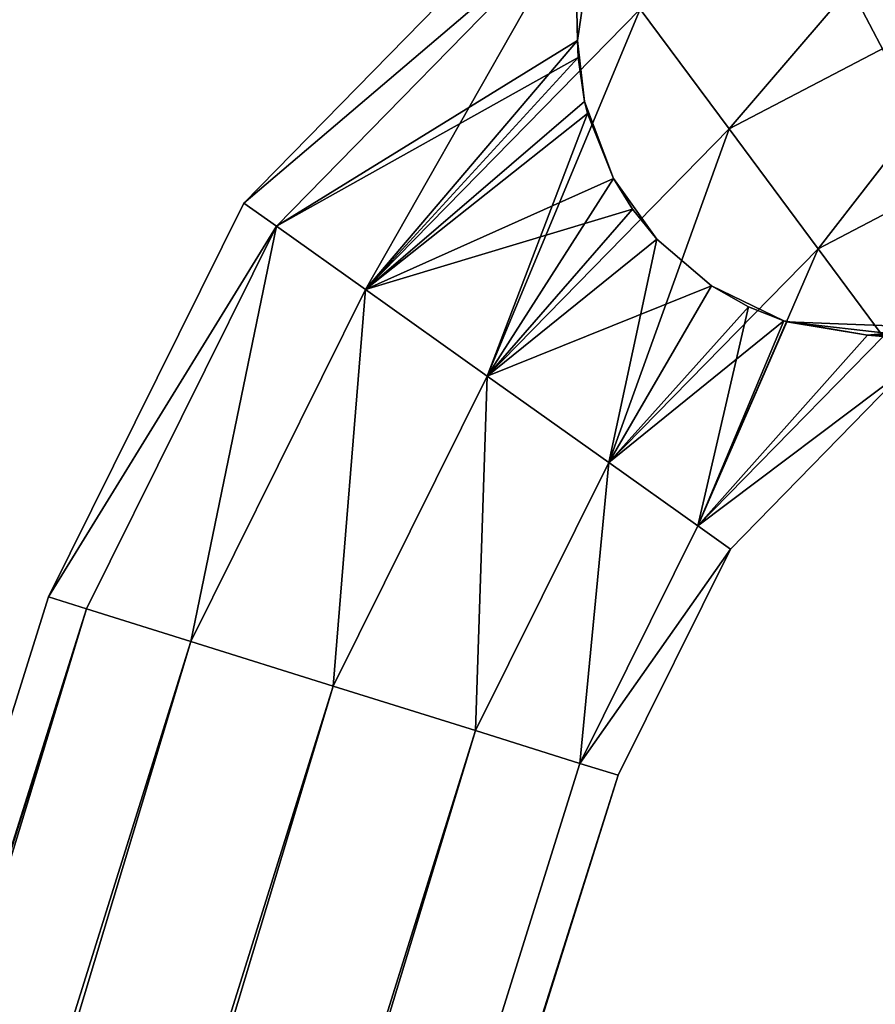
# Model space of a CAD drawing. Header units: millimetres. Extents: x -336 to 335, y 1 to 253.
# Tile 29 of 155: x -264 to -256, y 205 to 214. Entities that reach past the tile are written whole.
import ezdxf

# ---------------------------------------------------------------- set-up
doc = ezdxf.new("R2010")
doc.units = ezdxf.units.MM
doc.header["$LTSCALE"] = 25.4
doc.layers.get('0').update_dxf_attribs({"true_color": 0xff5454})

# ---------------------------------------------------------------- blocks, each defined once
blk = doc.blocks.new('COBA-ANTIQUE-III-9043.STL')
at = {"color": 39, "true_color": 0x42361f}
mesh = blk.add_polyface(dxfattribs=at)
corners = [(-276.0531, 252.3141, 161.661), (-145.0132, 1.6579, 161.661), (-335.8612, 61.466, 161.661), (-85.205, 192.506, 161.661)]
mesh.append_faces([[corners[k] for k in face] for face in [(0, 1, 2), (1, 0, 3)]], dxfattribs={"vtx0": -1, "color": 39})
mesh = blk.add_polyface(dxfattribs=at)
corners = [(-145.0132, 1.6579, 167.061), (-276.0531, 252.3141, 167.061), (-335.8612, 61.466, 167.061), (-85.205, 192.506, 167.061)]
mesh.append_faces([[corners[k] for k in face] for face in [(0, 1, 2), (1, 0, 3)]], dxfattribs={"vtx0": -1, "color": 39})
at = {"color": 29, "true_color": 0x40301e}
mesh = blk.add_polyface(dxfattribs=at)
corners = [(-276.0531, 252.3141, 167.061), (-85.205, 192.506, 161.661), (-276.0531, 252.3141, 161.661), (-85.205, 192.506, 167.061)]
mesh.append_faces([[corners[k] for k in face] for face in [(0, 1, 2), (1, 0, 3)]], dxfattribs={"vtx0": -1, "color": 29})
at = {"color": 250, "true_color": 0x262626}
mesh = blk.add_polyface(dxfattribs=at)
corners = [(-257.4453, 213.3442, 154.361), (-255.1033, 216.0732, 153.9993), (-258.2502, 214.428, 153.9993), (-254.6727, 214.7937, 154.361)]
mesh.append_faces([[corners[k] for k in face] for face in [(0, 1, 2), (1, 0, 3)]], dxfattribs={"vtx0": -1, "color": 250})
mesh = blk.add_polyface(dxfattribs=at)
corners = [(-255.1033, 216.0732, 2.3227), (-257.4453, 213.3442, 1.961), (-258.2502, 214.428, 2.3227), (-254.6727, 214.7937, 1.961)]
mesh.append_faces([[corners[k] for k in face] for face in [(0, 1, 2), (1, 0, 3)]], dxfattribs={"vtx0": -1, "color": 250})
mesh = blk.add_polyface(dxfattribs=at)
corners = [(-261.8352, 212.6729, 151.661), (-258.8395, 215.2214, 150.311), (-261.5404, 212.4634, 150.311), (-259.0551, 215.5118, 151.661)]
mesh.append_faces([[corners[k] for k in face] for face in [(0, 1, 2), (1, 0, 3)]], dxfattribs={"vtx0": -1, "color": 250})
mesh = blk.add_polyface(dxfattribs=at)
corners = [(-258.8395, 215.2214, 153.011), (-261.8352, 212.6729, 151.661), (-261.5404, 212.4634, 153.011), (-259.0551, 215.5118, 151.661)]
mesh.append_faces([[corners[k] for k in face] for face in [(0, 1, 2), (1, 0, 3)]], dxfattribs={"vtx0": -1, "color": 250})
mesh = blk.add_polyface(dxfattribs=at)
corners = [(-261.8352, 212.6729, 4.661), (-258.8395, 215.2214, 3.311), (-261.5404, 212.4634, 3.311), (-259.0551, 215.5118, 4.661)]
mesh.append_faces([[corners[k] for k in face] for face in [(0, 1, 2), (1, 0, 3)]], dxfattribs={"vtx0": -1, "color": 250})
mesh = blk.add_polyface(dxfattribs=at)
corners = [(-258.8395, 215.2214, 6.011), (-261.8352, 212.6729, 4.661), (-261.5404, 212.4634, 6.011), (-259.0551, 215.5118, 4.661)]
mesh.append_faces([[corners[k] for k in face] for face in [(0, 1, 2), (1, 0, 3)]], dxfattribs={"vtx0": -1, "color": 250})
mesh = blk.add_polyface(dxfattribs=at)
corners = [(-258.8158, 214.1434, 149.4), (-261.5404, 212.4634, 150.311), (-258.8395, 215.2214, 150.311)]
mesh.append_faces([[corners[k] for k in face] for face in [(0, 1, 2)]], dxfattribs={"color": 250})
mesh = blk.add_polyface(dxfattribs=at)
corners = [(-260.7348, 211.8909, 153.9993), (-258.8395, 215.2214, 153.011), (-261.5404, 212.4634, 153.011), (-258.2502, 214.428, 153.9993)]
mesh.append_faces([[corners[k] for k in face] for face in [(0, 1, 2), (1, 0, 3)]], dxfattribs={"vtx0": -1, "color": 250})
mesh = blk.add_polyface(dxfattribs=at)
corners = [(-258.8395, 215.2214, 3.311), (-260.7348, 211.8909, 2.3227), (-261.5404, 212.4634, 3.311), (-258.2502, 214.428, 2.3227)]
mesh.append_faces([[corners[k] for k in face] for face in [(0, 1, 2), (1, 0, 3)]], dxfattribs={"vtx0": -1, "color": 250})
mesh = blk.add_polyface(dxfattribs=at)
corners = [(-258.8158, 214.1434, 6.9221), (-258.8395, 215.2214, 6.011), (-261.5404, 212.4634, 6.011)]
mesh.append_faces([[corners[k] for k in face] for face in [(0, 1, 2)]], dxfattribs={"color": 250})
mesh = blk.add_polyface(dxfattribs=at)
corners = [(-258.8395, 215.2214, 150.311), (-258.6916, 214.9883, 149.9191), (-258.8158, 214.1434, 149.4)]
mesh.append_faces([[corners[k] for k in face] for face in [(0, 1, 2)]], dxfattribs={"color": 250})
mesh = blk.add_polyface(dxfattribs=at)
corners = [(-258.8395, 215.2214, 6.011), (-258.8158, 214.1434, 6.9221), (-258.6916, 214.9883, 6.4029)]
mesh.append_faces([[corners[k] for k in face] for face in [(0, 1, 2)]], dxfattribs={"color": 250})
mesh = blk.add_polyface(dxfattribs=at)
corners = [(-258.6916, 214.9883, 149.9191), (-258.8158, 214.1434, 6.9221), (-258.8158, 214.1434, 149.4), (-258.6916, 214.9883, 6.4029)]
mesh.append_faces([[corners[k] for k in face] for face in [(0, 1, 2), (1, 0, 3)]], dxfattribs={"vtx0": -1, "color": 250})
mesh = blk.add_polyface(dxfattribs=at)
corners = [(-256.6404, 212.2604, 153.9993), (-254.6727, 214.7937, 154.361), (-257.4453, 213.3442, 154.361), (-254.2421, 213.5143, 153.9993)]
mesh.append_faces([[corners[k] for k in face] for face in [(0, 1, 2), (1, 0, 3)]], dxfattribs={"vtx0": -1, "color": 250})
mesh = blk.add_polyface(dxfattribs=at)
corners = [(-254.6727, 214.7937, 1.961), (-256.6404, 212.2604, 2.3227), (-257.4453, 213.3442, 1.961), (-254.2421, 213.5143, 2.3227)]
mesh.append_faces([[corners[k] for k in face] for face in [(0, 1, 2), (1, 0, 3)]], dxfattribs={"vtx0": -1, "color": 250})
mesh = blk.add_polyface(dxfattribs=at)
corners = [(-259.6344, 211.1089, 154.361), (-258.2502, 214.428, 153.9993), (-260.7348, 211.8909, 153.9993), (-257.4453, 213.3442, 154.361)]
mesh.append_faces([[corners[k] for k in face] for face in [(0, 1, 2), (1, 0, 3)]], dxfattribs={"vtx0": -1, "color": 250})
mesh = blk.add_polyface(dxfattribs=at)
corners = [(-258.2502, 214.428, 2.3227), (-259.6344, 211.1089, 1.961), (-260.7348, 211.8909, 2.3227), (-257.4453, 213.3442, 1.961)]
mesh.append_faces([[corners[k] for k in face] for face in [(0, 1, 2), (1, 0, 3)]], dxfattribs={"vtx0": -1, "color": 250})
mesh = blk.add_polyface(dxfattribs=at)
corners = [(-258.8158, 214.1434, 149.4), (-260.7348, 211.8909, 149.3227), (-261.5404, 212.4634, 150.311)]
mesh.append_faces([[corners[k] for k in face] for face in [(0, 1, 2)]], dxfattribs={"color": 250})
mesh = blk.add_polyface(dxfattribs=at)
corners = [(-258.8095, 213.9895, 6.9972), (-258.8158, 214.1434, 6.9221), (-261.5404, 212.4634, 6.011)]
mesh.append_faces([[corners[k] for k in face] for face in [(0, 1, 2)]], dxfattribs={"color": 250})
mesh = blk.add_polyface(dxfattribs=at)
corners = [(-258.8095, 213.9895, 149.3248), (-260.7348, 211.8909, 149.3227), (-258.8158, 214.1434, 149.4)]
mesh.append_faces([[corners[k] for k in face] for face in [(0, 1, 2)]], dxfattribs={"color": 250})
mesh = blk.add_polyface(dxfattribs=at)
corners = [(-258.8158, 214.1434, 6.9221), (-258.8095, 213.9895, 6.9972), (-258.7517, 213.5922, 149.159)]
mesh.append_faces([[corners[k] for k in face] for face in [(0, 1, 2)]], dxfattribs={"color": 250})
mesh = blk.add_polyface(dxfattribs=at)
corners = [(-258.8158, 214.1434, 6.9221), (-258.8095, 213.9895, 149.3248), (-258.8158, 214.1434, 149.4)]
mesh.append_faces([[corners[k] for k in face] for face in [(0, 1, 2)]], dxfattribs={"color": 250})
mesh = blk.add_polyface(dxfattribs=at)
corners = [(-258.8158, 214.1434, 6.9221), (-258.7517, 213.5922, 149.159), (-258.8095, 213.9895, 149.3248)]
mesh.append_faces([[corners[k] for k in face] for face in [(0, 1, 2)]], dxfattribs={"color": 250})
mesh = blk.add_polyface(dxfattribs=at)
corners = [(-258.8095, 213.9895, 6.9972), (-261.5404, 212.4634, 6.011), (-260.7348, 211.8909, 6.9993)]
mesh.append_faces([[corners[k] for k in face] for face in [(0, 1, 2)]], dxfattribs={"color": 250})
mesh = blk.add_polyface(dxfattribs=at)
corners = [(-258.7517, 213.5922, 149.159), (-260.7348, 211.8909, 149.3227), (-258.8095, 213.9895, 149.3248)]
mesh.append_faces([[corners[k] for k in face] for face in [(0, 1, 2)]], dxfattribs={"color": 250})
mesh = blk.add_polyface(dxfattribs=at)
corners = [(-258.7517, 213.5922, 7.163), (-258.8095, 213.9895, 6.9972), (-260.7348, 211.8909, 6.9993)]
mesh.append_faces([[corners[k] for k in face] for face in [(0, 1, 2)]], dxfattribs={"color": 250})
mesh = blk.add_polyface(dxfattribs=at)
corners = [(-258.8095, 213.9895, 6.9972), (-258.7517, 213.5922, 7.163), (-258.7517, 213.5922, 149.159)]
mesh.append_faces([[corners[k] for k in face] for face in [(0, 1, 2)]], dxfattribs={"color": 250})
mesh = blk.add_polyface(dxfattribs=at)
corners = [(-258.7252, 213.4836, 149.1211), (-260.7348, 211.8909, 149.3227), (-258.7517, 213.5922, 149.159)]
mesh.append_faces([[corners[k] for k in face] for face in [(0, 1, 2)]], dxfattribs={"color": 250})
mesh = blk.add_polyface(dxfattribs=at)
corners = [(-258.7252, 213.4836, 7.2009), (-258.7517, 213.5922, 7.163), (-260.7348, 211.8909, 6.9993)]
mesh.append_faces([[corners[k] for k in face] for face in [(0, 1, 2)]], dxfattribs={"color": 250})
mesh = blk.add_polyface(dxfattribs=at)
corners = [(-258.7517, 213.5922, 7.163), (-258.7252, 213.4836, 7.2009), (-258.7517, 213.5922, 149.159)]
mesh.append_faces([[corners[k] for k in face] for face in [(0, 1, 2)]], dxfattribs={"color": 250})
mesh = blk.add_polyface(dxfattribs=at)
corners = [(-258.7517, 213.5922, 149.159), (-258.7252, 213.4836, 7.2009), (-258.4914, 212.8944, 7.3417)]
mesh.append_faces([[corners[k] for k in face] for face in [(0, 1, 2)]], dxfattribs={"color": 250})
mesh = blk.add_polyface(dxfattribs=at)
corners = [(-258.7517, 213.5922, 149.159), (-258.4914, 212.8944, 7.3417), (-258.7252, 213.4836, 149.1211)]
mesh.append_faces([[corners[k] for k in face] for face in [(0, 1, 2)]], dxfattribs={"color": 250})
mesh = blk.add_polyface(dxfattribs=at)
corners = [(-256.0512, 211.467, 153.011), (-254.2421, 213.5143, 153.9993), (-256.6404, 212.2604, 153.9993), (-253.9269, 212.5776, 153.011)]
mesh.append_faces([[corners[k] for k in face] for face in [(0, 1, 2), (1, 0, 3)]], dxfattribs={"vtx0": -1, "color": 250})
mesh = blk.add_polyface(dxfattribs=at)
corners = [(-254.2421, 213.5143, 2.3227), (-256.0512, 211.467, 3.311), (-256.6404, 212.2604, 2.3227), (-253.9269, 212.5776, 3.311)]
mesh.append_faces([[corners[k] for k in face] for face in [(0, 1, 2), (1, 0, 3)]], dxfattribs={"vtx0": -1, "color": 250})
mesh = blk.add_polyface(dxfattribs=at)
corners = [(-258.7252, 213.4836, 149.1211), (-259.6344, 211.1089, 148.961), (-260.7348, 211.8909, 149.3227), (-258.4914, 212.8944, 148.9803)]
mesh.append_faces([[corners[k] for k in face] for face in [(0, 1, 2), (1, 0, 3)]], dxfattribs={"vtx0": -1, "color": 250})
mesh = blk.add_polyface(dxfattribs=at)
corners = [(-258.4914, 212.8944, 7.3417), (-258.7252, 213.4836, 7.2009), (-260.7348, 211.8909, 6.9993)]
mesh.append_faces([[corners[k] for k in face] for face in [(0, 1, 2)]], dxfattribs={"color": 250})
mesh = blk.add_polyface(dxfattribs=at)
corners = [(-258.7252, 213.4836, 149.1211), (-258.4914, 212.8944, 7.3417), (-258.4914, 212.8944, 148.9803)]
mesh.append_faces([[corners[k] for k in face] for face in [(0, 1, 2)]], dxfattribs={"color": 250})
mesh = blk.add_polyface(dxfattribs=at)
corners = [(-258.534, 210.3268, 153.9993), (-257.4453, 213.3442, 154.361), (-259.6344, 211.1089, 154.361), (-256.6404, 212.2604, 153.9993)]
mesh.append_faces([[corners[k] for k in face] for face in [(0, 1, 2), (1, 0, 3)]], dxfattribs={"vtx0": -1, "color": 250})
mesh = blk.add_polyface(dxfattribs=at)
corners = [(-257.4453, 213.3442, 1.961), (-258.534, 210.3268, 2.3227), (-259.6344, 211.1089, 1.961), (-256.6404, 212.2604, 2.3227)]
mesh.append_faces([[corners[k] for k in face] for face in [(0, 1, 2), (1, 0, 3)]], dxfattribs={"vtx0": -1, "color": 250})
mesh = blk.add_polyface(dxfattribs=at)
corners = [(-258.3195, 212.6177, 7.361), (-258.4914, 212.8944, 7.3417), (-260.7348, 211.8909, 6.9993)]
mesh.append_faces([[corners[k] for k in face] for face in [(0, 1, 2)]], dxfattribs={"color": 250})
mesh = blk.add_polyface(dxfattribs=at)
corners = [(-258.3195, 212.6177, 148.961), (-259.6344, 211.1089, 148.961), (-258.4914, 212.8944, 148.9803)]
mesh.append_faces([[corners[k] for k in face] for face in [(0, 1, 2)]], dxfattribs={"color": 250})
mesh = blk.add_polyface(dxfattribs=at)
corners = [(-258.4914, 212.8944, 7.3417), (-258.3195, 212.6177, 148.961), (-258.4914, 212.8944, 148.9803)]
mesh.append_faces([[corners[k] for k in face] for face in [(0, 1, 2)]], dxfattribs={"color": 250})
mesh = blk.add_polyface(dxfattribs=at)
corners = [(-258.4914, 212.8944, 7.3417), (-258.0994, 212.346, 148.9833), (-258.3195, 212.6177, 148.961)]
mesh.append_faces([[corners[k] for k in face] for face in [(0, 1, 2)]], dxfattribs={"color": 250})
mesh = blk.add_polyface(dxfattribs=at)
corners = [(-258.4914, 212.8944, 7.3417), (-258.3195, 212.6177, 7.361), (-258.0994, 212.346, 148.9833)]
mesh.append_faces([[corners[k] for k in face] for face in [(0, 1, 2)]], dxfattribs={"color": 250})
mesh = blk.add_polyface(dxfattribs=at)
corners = [(-263.602, 209.1139, 151.661), (-261.5404, 212.4634, 150.311), (-263.2568, 209.0057, 150.311), (-261.8352, 212.6729, 151.661)]
mesh.append_faces([[corners[k] for k in face] for face in [(0, 1, 2), (1, 0, 3)]], dxfattribs={"vtx0": -1, "color": 250})
mesh = blk.add_polyface(dxfattribs=at)
corners = [(-261.5404, 212.4634, 153.011), (-263.602, 209.1139, 151.661), (-263.2568, 209.0057, 153.011), (-261.8352, 212.6729, 151.661)]
mesh.append_faces([[corners[k] for k in face] for face in [(0, 1, 2), (1, 0, 3)]], dxfattribs={"vtx0": -1, "color": 250})
mesh = blk.add_polyface(dxfattribs=at)
corners = [(-263.602, 209.1139, 4.661), (-261.5404, 212.4634, 3.311), (-263.2568, 209.0057, 3.311), (-261.8352, 212.6729, 4.661)]
mesh.append_faces([[corners[k] for k in face] for face in [(0, 1, 2), (1, 0, 3)]], dxfattribs={"vtx0": -1, "color": 250})
mesh = blk.add_polyface(dxfattribs=at)
corners = [(-261.5404, 212.4634, 6.011), (-263.602, 209.1139, 4.661), (-263.2568, 209.0057, 6.011), (-261.8352, 212.6729, 4.661)]
mesh.append_faces([[corners[k] for k in face] for face in [(0, 1, 2), (1, 0, 3)]], dxfattribs={"vtx0": -1, "color": 250})
mesh = blk.add_polyface(dxfattribs=at)
corners = [(-258.3195, 212.6177, 7.361), (-260.7348, 211.8909, 6.9993), (-259.6344, 211.1089, 7.361)]
mesh.append_faces([[corners[k] for k in face] for face in [(0, 1, 2)]], dxfattribs={"color": 250})
mesh = blk.add_polyface(dxfattribs=at)
corners = [(-258.0994, 212.346, 148.9833), (-259.6344, 211.1089, 148.961), (-258.3195, 212.6177, 148.961)]
mesh.append_faces([[corners[k] for k in face] for face in [(0, 1, 2)]], dxfattribs={"color": 250})
mesh = blk.add_polyface(dxfattribs=at)
corners = [(-258.0994, 212.346, 7.3387), (-258.3195, 212.6177, 7.361), (-259.6344, 211.1089, 7.361)]
mesh.append_faces([[corners[k] for k in face] for face in [(0, 1, 2)]], dxfattribs={"color": 250})
mesh = blk.add_polyface(dxfattribs=at)
corners = [(-258.3195, 212.6177, 7.361), (-258.0994, 212.346, 7.3387), (-258.0994, 212.346, 148.9833)]
mesh.append_faces([[corners[k] for k in face] for face in [(0, 1, 2)]], dxfattribs={"color": 250})
mesh = blk.add_polyface(dxfattribs=at)
corners = [(-261.5404, 212.4634, 150.311), (-262.3137, 208.7102, 149.3227), (-263.2568, 209.0057, 150.311), (-260.7348, 211.8909, 149.3227)]
mesh.append_faces([[corners[k] for k in face] for face in [(0, 1, 2), (1, 0, 3)]], dxfattribs={"vtx0": -1, "color": 250})
mesh = blk.add_polyface(dxfattribs=at)
corners = [(-262.3137, 208.7102, 153.9993), (-261.5404, 212.4634, 153.011), (-263.2568, 209.0057, 153.011), (-260.7348, 211.8909, 153.9993)]
mesh.append_faces([[corners[k] for k in face] for face in [(0, 1, 2), (1, 0, 3)]], dxfattribs={"vtx0": -1, "color": 250})
mesh = blk.add_polyface(dxfattribs=at)
corners = [(-261.5404, 212.4634, 3.311), (-262.3137, 208.7102, 2.3227), (-263.2568, 209.0057, 3.311), (-260.7348, 211.8909, 2.3227)]
mesh.append_faces([[corners[k] for k in face] for face in [(0, 1, 2), (1, 0, 3)]], dxfattribs={"vtx0": -1, "color": 250})
mesh = blk.add_polyface(dxfattribs=at)
corners = [(-262.3137, 208.7102, 6.9993), (-261.5404, 212.4634, 6.011), (-263.2568, 209.0057, 6.011), (-260.7348, 211.8909, 6.9993)]
mesh.append_faces([[corners[k] for k in face] for face in [(0, 1, 2), (1, 0, 3)]], dxfattribs={"vtx0": -1, "color": 250})
mesh = blk.add_polyface(dxfattribs=at)
corners = [(-258.0994, 212.346, 148.9833), (-258.534, 210.3268, 149.3227), (-259.6344, 211.1089, 148.961)]
mesh.append_faces([[corners[k] for k in face] for face in [(0, 1, 2)]], dxfattribs={"color": 250})
mesh = blk.add_polyface(dxfattribs=at)
corners = [(-257.6028, 211.9243, 7.1716), (-258.0994, 212.346, 7.3387), (-259.6344, 211.1089, 7.361)]
mesh.append_faces([[corners[k] for k in face] for face in [(0, 1, 2)]], dxfattribs={"color": 250})
mesh = blk.add_polyface(dxfattribs=at)
corners = [(-257.6028, 211.9243, 149.1504), (-258.534, 210.3268, 149.3227), (-258.0994, 212.346, 148.9833)]
mesh.append_faces([[corners[k] for k in face] for face in [(0, 1, 2)]], dxfattribs={"color": 250})
mesh = blk.add_polyface(dxfattribs=at)
corners = [(-257.7284, 209.7544, 153.011), (-256.6404, 212.2604, 153.9993), (-258.534, 210.3268, 153.9993), (-256.0512, 211.467, 153.011)]
mesh.append_faces([[corners[k] for k in face] for face in [(0, 1, 2), (1, 0, 3)]], dxfattribs={"vtx0": -1, "color": 250})
mesh = blk.add_polyface(dxfattribs=at)
corners = [(-256.6404, 212.2604, 2.3227), (-257.7284, 209.7544, 3.311), (-258.534, 210.3268, 2.3227), (-256.0512, 211.467, 3.311)]
mesh.append_faces([[corners[k] for k in face] for face in [(0, 1, 2), (1, 0, 3)]], dxfattribs={"vtx0": -1, "color": 250})
mesh = blk.add_polyface(dxfattribs=at)
corners = [(-257.6028, 211.9243, 149.1504), (-258.0994, 212.346, 7.3387), (-257.6028, 211.9243, 7.1716), (-258.0994, 212.346, 148.9833)]
mesh.append_faces([[corners[k] for k in face] for face in [(0, 1, 2), (1, 0, 3)]], dxfattribs={"vtx0": -1, "color": 250})
mesh = blk.add_polyface(dxfattribs=at)
corners = [(-257.6028, 211.9243, 7.1716), (-259.6344, 211.1089, 7.361), (-258.534, 210.3268, 6.9993)]
mesh.append_faces([[corners[k] for k in face] for face in [(0, 1, 2)]], dxfattribs={"color": 250})
mesh = blk.add_polyface(dxfattribs=at)
corners = [(-257.2688, 211.7366, 149.3269), (-258.534, 210.3268, 149.3227), (-257.6028, 211.9243, 149.1504)]
mesh.append_faces([[corners[k] for k in face] for face in [(0, 1, 2)]], dxfattribs={"color": 250})
mesh = blk.add_polyface(dxfattribs=at)
corners = [(-257.2688, 211.7366, 6.9951), (-257.6028, 211.9243, 7.1716), (-258.534, 210.3268, 6.9993)]
mesh.append_faces([[corners[k] for k in face] for face in [(0, 1, 2)]], dxfattribs={"color": 250})
mesh = blk.add_polyface(dxfattribs=at)
corners = [(-256.9497, 211.61, 149.5343), (-257.6028, 211.9243, 7.1716), (-257.2688, 211.7366, 6.9951)]
mesh.append_faces([[corners[k] for k in face] for face in [(0, 1, 2)]], dxfattribs={"color": 250})
mesh = blk.add_polyface(dxfattribs=at)
corners = [(-256.9497, 211.61, 149.5343), (-257.2688, 211.7366, 149.3269), (-257.6028, 211.9243, 7.1716)]
mesh.append_faces([[corners[k] for k in face] for face in [(0, 1, 2)]], dxfattribs={"color": 250})
mesh = blk.add_polyface(dxfattribs=at)
corners = [(-257.2688, 211.7366, 149.3269), (-257.6028, 211.9243, 149.1504), (-257.6028, 211.9243, 7.1716)]
mesh.append_faces([[corners[k] for k in face] for face in [(0, 1, 2)]], dxfattribs={"color": 250})
mesh = blk.add_polyface(dxfattribs=at)
corners = [(-260.7348, 211.8909, 149.3227), (-261.0255, 208.3065, 148.961), (-262.3137, 208.7102, 149.3227), (-259.6344, 211.1089, 148.961)]
mesh.append_faces([[corners[k] for k in face] for face in [(0, 1, 2), (1, 0, 3)]], dxfattribs={"vtx0": -1, "color": 250})
mesh = blk.add_polyface(dxfattribs=at)
corners = [(-261.0255, 208.3065, 154.361), (-260.7348, 211.8909, 153.9993), (-262.3137, 208.7102, 153.9993), (-259.6344, 211.1089, 154.361)]
mesh.append_faces([[corners[k] for k in face] for face in [(0, 1, 2), (1, 0, 3)]], dxfattribs={"vtx0": -1, "color": 250})
mesh = blk.add_polyface(dxfattribs=at)
corners = [(-260.7348, 211.8909, 2.3227), (-261.0255, 208.3065, 1.961), (-262.3137, 208.7102, 2.3227), (-259.6344, 211.1089, 1.961)]
mesh.append_faces([[corners[k] for k in face] for face in [(0, 1, 2), (1, 0, 3)]], dxfattribs={"vtx0": -1, "color": 250})
mesh = blk.add_polyface(dxfattribs=at)
corners = [(-261.0255, 208.3065, 7.361), (-260.7348, 211.8909, 6.9993), (-262.3137, 208.7102, 6.9993), (-259.6344, 211.1089, 7.361)]
mesh.append_faces([[corners[k] for k in face] for face in [(0, 1, 2), (1, 0, 3)]], dxfattribs={"vtx0": -1, "color": 250})
mesh = blk.add_polyface(dxfattribs=at)
corners = [(-257.2688, 211.7366, 149.3269), (-257.7284, 209.7544, 150.311), (-258.534, 210.3268, 149.3227)]
mesh.append_faces([[corners[k] for k in face] for face in [(0, 1, 2)]], dxfattribs={"color": 250})
mesh = blk.add_polyface(dxfattribs=at)
corners = [(-256.9497, 211.61, 6.7877), (-257.2688, 211.7366, 6.9951), (-258.534, 210.3268, 6.9993)]
mesh.append_faces([[corners[k] for k in face] for face in [(0, 1, 2)]], dxfattribs={"color": 250})
mesh = blk.add_polyface(dxfattribs=at)
corners = [(-256.9497, 211.61, 149.5343), (-257.7284, 209.7544, 150.311), (-257.2688, 211.7366, 149.3269)]
mesh.append_faces([[corners[k] for k in face] for face in [(0, 1, 2)]], dxfattribs={"color": 250})
mesh = blk.add_polyface(dxfattribs=at)
corners = [(-256.9497, 211.61, 149.5343), (-257.2688, 211.7366, 6.9951), (-256.9497, 211.61, 6.7877)]
mesh.append_faces([[corners[k] for k in face] for face in [(0, 1, 2)]], dxfattribs={"color": 250})
mesh = blk.add_polyface(dxfattribs=at)
corners = [(-256.9497, 211.61, 6.7877), (-258.534, 210.3268, 6.9993), (-257.7284, 209.7544, 6.011)]
mesh.append_faces([[corners[k] for k in face] for face in [(0, 1, 2)]], dxfattribs={"color": 250})
mesh = blk.add_polyface(dxfattribs=at)
corners = [(-256.1929, 211.4792, 150.1585), (-257.7284, 209.7544, 150.311), (-256.9497, 211.61, 149.5343)]
mesh.append_faces([[corners[k] for k in face] for face in [(0, 1, 2)]], dxfattribs={"color": 250})
mesh = blk.add_polyface(dxfattribs=at)
corners = [(-256.9216, 211.6011, 6.7678), (-256.9497, 211.61, 6.7877), (-257.7284, 209.7544, 6.011)]
mesh.append_faces([[corners[k] for k in face] for face in [(0, 1, 2)]], dxfattribs={"color": 250})
mesh = blk.add_polyface(dxfattribs=at)
corners = [(-256.1929, 211.4792, 6.1635), (-256.9216, 211.6011, 6.7678), (-257.7284, 209.7544, 6.011)]
mesh.append_faces([[corners[k] for k in face] for face in [(0, 1, 2)]], dxfattribs={"color": 250})
mesh = blk.add_polyface(dxfattribs=at)
corners = [(-256.9497, 211.61, 149.5343), (-256.9497, 211.61, 6.7877), (-256.9216, 211.6011, 6.7678)]
mesh.append_faces([[corners[k] for k in face] for face in [(0, 1, 2)]], dxfattribs={"color": 250})
mesh = blk.add_polyface(dxfattribs=at)
corners = [(-256.1929, 211.4792, 150.1585), (-256.9497, 211.61, 149.5343), (-256.9216, 211.6011, 6.7678)]
mesh.append_faces([[corners[k] for k in face] for face in [(0, 1, 2)]], dxfattribs={"color": 250})
mesh = blk.add_polyface(dxfattribs=at)
corners = [(-255.5167, 211.5455, 150.8609), (-256.9216, 211.6011, 6.7678), (-256.1929, 211.4792, 6.1635)]
mesh.append_faces([[corners[k] for k in face] for face in [(0, 1, 2)]], dxfattribs={"color": 250})
mesh = blk.add_polyface(dxfattribs=at)
corners = [(-255.5167, 211.5455, 150.8609), (-255.9174, 211.4854, 150.4287), (-256.9216, 211.6011, 6.7678)]
mesh.append_faces([[corners[k] for k in face] for face in [(0, 1, 2)]], dxfattribs={"color": 250})
mesh = blk.add_polyface(dxfattribs=at)
corners = [(-255.9174, 211.4854, 150.4287), (-256.1929, 211.4792, 150.1585), (-256.9216, 211.6011, 6.7678)]
mesh.append_faces([[corners[k] for k in face] for face in [(0, 1, 2)]], dxfattribs={"color": 250})
mesh = blk.add_polyface(dxfattribs=at)
corners = [(-255.5167, 211.5455, 150.8609), (-256.1929, 211.4792, 6.1635), (-255.9174, 211.4854, 5.8933)]
mesh.append_faces([[corners[k] for k in face] for face in [(0, 1, 2)]], dxfattribs={"color": 250})
mesh = blk.add_polyface(dxfattribs=at)
corners = [(-256.0512, 211.467, 150.311), (-257.7284, 209.7544, 150.311), (-256.1929, 211.4792, 150.1585)]
mesh.append_faces([[corners[k] for k in face] for face in [(0, 1, 2)]], dxfattribs={"color": 250})
mesh = blk.add_polyface(dxfattribs=at)
corners = [(-256.0512, 211.467, 6.011), (-256.1929, 211.4792, 6.1635), (-257.7284, 209.7544, 6.011)]
mesh.append_faces([[corners[k] for k in face] for face in [(0, 1, 2)]], dxfattribs={"color": 250})
mesh = blk.add_polyface(dxfattribs=at)
corners = [(-255.8355, 211.1766, 151.661), (-257.7284, 209.7544, 153.011), (-257.4335, 209.5448, 151.661), (-256.0512, 211.467, 153.011)]
mesh.append_faces([[corners[k] for k in face] for face in [(0, 1, 2), (1, 0, 3)]], dxfattribs={"vtx0": -1, "color": 250})
mesh = blk.add_polyface(dxfattribs=at)
corners = [(-257.7284, 209.7544, 150.311), (-255.8355, 211.1766, 151.661), (-257.4335, 209.5448, 151.661), (-256.0512, 211.467, 150.311)]
mesh.append_faces([[corners[k] for k in face] for face in [(0, 1, 2), (1, 0, 3)]], dxfattribs={"vtx0": -1, "color": 250})
mesh = blk.add_polyface(dxfattribs=at)
corners = [(-255.8355, 211.1766, 4.661), (-257.7284, 209.7544, 6.011), (-257.4335, 209.5448, 4.661), (-256.0512, 211.467, 6.011)]
mesh.append_faces([[corners[k] for k in face] for face in [(0, 1, 2), (1, 0, 3)]], dxfattribs={"vtx0": -1, "color": 250})
mesh = blk.add_polyface(dxfattribs=at)
corners = [(-257.7284, 209.7544, 3.311), (-255.8355, 211.1766, 4.661), (-257.4335, 209.5448, 4.661), (-256.0512, 211.467, 3.311)]
mesh.append_faces([[corners[k] for k in face] for face in [(0, 1, 2), (1, 0, 3)]], dxfattribs={"vtx0": -1, "color": 250})
mesh = blk.add_polyface(dxfattribs=at)
corners = [(-259.6344, 211.1089, 148.961), (-259.7373, 207.9028, 149.3227), (-261.0255, 208.3065, 148.961), (-258.534, 210.3268, 149.3227)]
mesh.append_faces([[corners[k] for k in face] for face in [(0, 1, 2), (1, 0, 3)]], dxfattribs={"vtx0": -1, "color": 250})
mesh = blk.add_polyface(dxfattribs=at)
corners = [(-259.7373, 207.9028, 153.9993), (-259.6344, 211.1089, 154.361), (-261.0255, 208.3065, 154.361), (-258.534, 210.3268, 153.9993)]
mesh.append_faces([[corners[k] for k in face] for face in [(0, 1, 2), (1, 0, 3)]], dxfattribs={"vtx0": -1, "color": 250})
mesh = blk.add_polyface(dxfattribs=at)
corners = [(-259.6344, 211.1089, 1.961), (-259.7373, 207.9028, 2.3227), (-261.0255, 208.3065, 1.961), (-258.534, 210.3268, 2.3227)]
mesh.append_faces([[corners[k] for k in face] for face in [(0, 1, 2), (1, 0, 3)]], dxfattribs={"vtx0": -1, "color": 250})
mesh = blk.add_polyface(dxfattribs=at)
corners = [(-259.7373, 207.9028, 6.9993), (-259.6344, 211.1089, 7.361), (-261.0255, 208.3065, 7.361), (-258.534, 210.3268, 6.9993)]
mesh.append_faces([[corners[k] for k in face] for face in [(0, 1, 2), (1, 0, 3)]], dxfattribs={"vtx0": -1, "color": 250})
mesh = blk.add_polyface(dxfattribs=at)
corners = [(-258.534, 210.3268, 149.3227), (-258.7942, 207.6072, 150.311), (-259.7373, 207.9028, 149.3227), (-257.7284, 209.7544, 150.311)]
mesh.append_faces([[corners[k] for k in face] for face in [(0, 1, 2), (1, 0, 3)]], dxfattribs={"vtx0": -1, "color": 250})
mesh = blk.add_polyface(dxfattribs=at)
corners = [(-258.7942, 207.6072, 153.011), (-258.534, 210.3268, 153.9993), (-259.7373, 207.9028, 153.9993), (-257.7284, 209.7544, 153.011)]
mesh.append_faces([[corners[k] for k in face] for face in [(0, 1, 2), (1, 0, 3)]], dxfattribs={"vtx0": -1, "color": 250})
mesh = blk.add_polyface(dxfattribs=at)
corners = [(-258.534, 210.3268, 2.3227), (-258.7942, 207.6072, 3.311), (-259.7373, 207.9028, 2.3227), (-257.7284, 209.7544, 3.311)]
mesh.append_faces([[corners[k] for k in face] for face in [(0, 1, 2), (1, 0, 3)]], dxfattribs={"vtx0": -1, "color": 250})
mesh = blk.add_polyface(dxfattribs=at)
corners = [(-258.7942, 207.6072, 6.011), (-258.534, 210.3268, 6.9993), (-259.7373, 207.9028, 6.9993), (-257.7284, 209.7544, 6.011)]
mesh.append_faces([[corners[k] for k in face] for face in [(0, 1, 2), (1, 0, 3)]], dxfattribs={"vtx0": -1, "color": 250})
mesh = blk.add_polyface(dxfattribs=at)
corners = [(-258.7942, 207.6072, 150.311), (-257.4335, 209.5448, 151.661), (-258.4491, 207.4991, 151.661), (-257.7284, 209.7544, 150.311)]
mesh.append_faces([[corners[k] for k in face] for face in [(0, 1, 2), (1, 0, 3)]], dxfattribs={"vtx0": -1, "color": 250})
mesh = blk.add_polyface(dxfattribs=at)
corners = [(-257.4335, 209.5448, 151.661), (-258.7942, 207.6072, 153.011), (-258.4491, 207.4991, 151.661), (-257.7284, 209.7544, 153.011)]
mesh.append_faces([[corners[k] for k in face] for face in [(0, 1, 2), (1, 0, 3)]], dxfattribs={"vtx0": -1, "color": 250})
mesh = blk.add_polyface(dxfattribs=at)
corners = [(-258.7942, 207.6072, 3.311), (-257.4335, 209.5448, 4.661), (-258.4491, 207.4991, 4.661), (-257.7284, 209.7544, 3.311)]
mesh.append_faces([[corners[k] for k in face] for face in [(0, 1, 2), (1, 0, 3)]], dxfattribs={"vtx0": -1, "color": 250})
mesh = blk.add_polyface(dxfattribs=at)
corners = [(-257.4335, 209.5448, 4.661), (-258.7942, 207.6072, 6.011), (-258.4491, 207.4991, 4.661), (-257.7284, 209.7544, 6.011)]
mesh.append_faces([[corners[k] for k in face] for face in [(0, 1, 2), (1, 0, 3)]], dxfattribs={"vtx0": -1, "color": 250})
mesh = blk.add_polyface(dxfattribs=at)
corners = [(-300.9821, 89.8338, 151.661), (-263.2568, 209.0057, 150.311), (-300.6369, 89.7257, 150.311), (-263.602, 209.1139, 151.661)]
mesh.append_faces([[corners[k] for k in face] for face in [(0, 1, 2), (1, 0, 3)]], dxfattribs={"vtx0": -1, "color": 250})
mesh = blk.add_polyface(dxfattribs=at)
corners = [(-263.2568, 209.0057, 153.011), (-300.9821, 89.8338, 151.661), (-300.6369, 89.7257, 153.011), (-263.602, 209.1139, 151.661)]
mesh.append_faces([[corners[k] for k in face] for face in [(0, 1, 2), (1, 0, 3)]], dxfattribs={"vtx0": -1, "color": 250})
mesh = blk.add_polyface(dxfattribs=at)
corners = [(-300.9821, 89.8338, 4.661), (-263.2568, 209.0057, 3.311), (-300.6369, 89.7257, 3.311), (-263.602, 209.1139, 4.661)]
mesh.append_faces([[corners[k] for k in face] for face in [(0, 1, 2), (1, 0, 3)]], dxfattribs={"vtx0": -1, "color": 250})
mesh = blk.add_polyface(dxfattribs=at)
corners = [(-263.2568, 209.0057, 6.011), (-300.9821, 89.8338, 4.661), (-300.6369, 89.7257, 6.011), (-263.602, 209.1139, 4.661)]
mesh.append_faces([[corners[k] for k in face] for face in [(0, 1, 2), (1, 0, 3)]], dxfattribs={"vtx0": -1, "color": 250})
mesh = blk.add_polyface(dxfattribs=at)
corners = [(-263.2568, 209.0057, 150.311), (-299.6938, 89.4301, 149.3227), (-300.6369, 89.7257, 150.311), (-262.3137, 208.7102, 149.3227)]
mesh.append_faces([[corners[k] for k in face] for face in [(0, 1, 2), (1, 0, 3)]], dxfattribs={"vtx0": -1, "color": 250})
mesh = blk.add_polyface(dxfattribs=at)
corners = [(-299.6938, 89.4301, 153.9993), (-263.2568, 209.0057, 153.011), (-300.6369, 89.7257, 153.011), (-262.3137, 208.7102, 153.9993)]
mesh.append_faces([[corners[k] for k in face] for face in [(0, 1, 2), (1, 0, 3)]], dxfattribs={"vtx0": -1, "color": 250})
mesh = blk.add_polyface(dxfattribs=at)
corners = [(-263.2568, 209.0057, 3.311), (-299.6938, 89.4301, 2.3227), (-300.6369, 89.7257, 3.311), (-262.3137, 208.7102, 2.3227)]
mesh.append_faces([[corners[k] for k in face] for face in [(0, 1, 2), (1, 0, 3)]], dxfattribs={"vtx0": -1, "color": 250})
mesh = blk.add_polyface(dxfattribs=at)
corners = [(-299.6938, 89.4301, 6.9993), (-263.2568, 209.0057, 6.011), (-300.6369, 89.7257, 6.011), (-262.3137, 208.7102, 6.9993)]
mesh.append_faces([[corners[k] for k in face] for face in [(0, 1, 2), (1, 0, 3)]], dxfattribs={"vtx0": -1, "color": 250})
mesh = blk.add_polyface(dxfattribs=at)
corners = [(-262.3137, 208.7102, 149.3227), (-298.4056, 89.0264, 148.961), (-299.6938, 89.4301, 149.3227), (-261.0255, 208.3065, 148.961)]
mesh.append_faces([[corners[k] for k in face] for face in [(0, 1, 2), (1, 0, 3)]], dxfattribs={"vtx0": -1, "color": 250})
mesh = blk.add_polyface(dxfattribs=at)
corners = [(-298.4056, 89.0264, 154.361), (-262.3137, 208.7102, 153.9993), (-299.6938, 89.4301, 153.9993), (-261.0255, 208.3065, 154.361)]
mesh.append_faces([[corners[k] for k in face] for face in [(0, 1, 2), (1, 0, 3)]], dxfattribs={"vtx0": -1, "color": 250})
mesh = blk.add_polyface(dxfattribs=at)
corners = [(-262.3137, 208.7102, 2.3227), (-298.4056, 89.0264, 1.961), (-299.6938, 89.4301, 2.3227), (-261.0255, 208.3065, 1.961)]
mesh.append_faces([[corners[k] for k in face] for face in [(0, 1, 2), (1, 0, 3)]], dxfattribs={"vtx0": -1, "color": 250})
mesh = blk.add_polyface(dxfattribs=at)
corners = [(-298.4056, 89.0264, 7.361), (-262.3137, 208.7102, 6.9993), (-299.6938, 89.4301, 6.9993), (-261.0255, 208.3065, 7.361)]
mesh.append_faces([[corners[k] for k in face] for face in [(0, 1, 2), (1, 0, 3)]], dxfattribs={"vtx0": -1, "color": 250})
mesh = blk.add_polyface(dxfattribs=at)
corners = [(-261.0255, 208.3065, 148.961), (-297.1174, 88.6227, 149.3227), (-298.4056, 89.0264, 148.961), (-259.7373, 207.9028, 149.3227)]
mesh.append_faces([[corners[k] for k in face] for face in [(0, 1, 2), (1, 0, 3)]], dxfattribs={"vtx0": -1, "color": 250})
mesh = blk.add_polyface(dxfattribs=at)
corners = [(-297.1174, 88.6227, 153.9993), (-261.0255, 208.3065, 154.361), (-298.4056, 89.0264, 154.361), (-259.7373, 207.9028, 153.9993)]
mesh.append_faces([[corners[k] for k in face] for face in [(0, 1, 2), (1, 0, 3)]], dxfattribs={"vtx0": -1, "color": 250})
mesh = blk.add_polyface(dxfattribs=at)
corners = [(-261.0255, 208.3065, 1.961), (-297.1174, 88.6227, 2.3227), (-298.4056, 89.0264, 1.961), (-259.7373, 207.9028, 2.3227)]
mesh.append_faces([[corners[k] for k in face] for face in [(0, 1, 2), (1, 0, 3)]], dxfattribs={"vtx0": -1, "color": 250})
mesh = blk.add_polyface(dxfattribs=at)
corners = [(-297.1174, 88.6227, 6.9993), (-261.0255, 208.3065, 7.361), (-298.4056, 89.0264, 7.361), (-259.7373, 207.9028, 6.9993)]
mesh.append_faces([[corners[k] for k in face] for face in [(0, 1, 2), (1, 0, 3)]], dxfattribs={"vtx0": -1, "color": 250})
mesh = blk.add_polyface(dxfattribs=at)
corners = [(-259.7373, 207.9028, 149.3227), (-296.1743, 88.3272, 150.311), (-297.1174, 88.6227, 149.3227), (-258.7942, 207.6072, 150.311)]
mesh.append_faces([[corners[k] for k in face] for face in [(0, 1, 2), (1, 0, 3)]], dxfattribs={"vtx0": -1, "color": 250})
mesh = blk.add_polyface(dxfattribs=at)
corners = [(-296.1743, 88.3272, 153.011), (-259.7373, 207.9028, 153.9993), (-297.1174, 88.6227, 153.9993), (-258.7942, 207.6072, 153.011)]
mesh.append_faces([[corners[k] for k in face] for face in [(0, 1, 2), (1, 0, 3)]], dxfattribs={"vtx0": -1, "color": 250})
mesh = blk.add_polyface(dxfattribs=at)
corners = [(-259.7373, 207.9028, 2.3227), (-296.1743, 88.3272, 3.311), (-297.1174, 88.6227, 2.3227), (-258.7942, 207.6072, 3.311)]
mesh.append_faces([[corners[k] for k in face] for face in [(0, 1, 2), (1, 0, 3)]], dxfattribs={"vtx0": -1, "color": 250})
mesh = blk.add_polyface(dxfattribs=at)
corners = [(-296.1743, 88.3272, 6.011), (-259.7373, 207.9028, 6.9993), (-297.1174, 88.6227, 6.9993), (-258.7942, 207.6072, 6.011)]
mesh.append_faces([[corners[k] for k in face] for face in [(0, 1, 2), (1, 0, 3)]], dxfattribs={"vtx0": -1, "color": 250})
mesh = blk.add_polyface(dxfattribs=at)
corners = [(-296.1743, 88.3272, 150.311), (-258.4491, 207.4991, 151.661), (-295.8291, 88.219, 151.661), (-258.7942, 207.6072, 150.311)]
mesh.append_faces([[corners[k] for k in face] for face in [(0, 1, 2), (1, 0, 3)]], dxfattribs={"vtx0": -1, "color": 250})
mesh = blk.add_polyface(dxfattribs=at)
corners = [(-258.4491, 207.4991, 151.661), (-296.1743, 88.3272, 153.011), (-295.8291, 88.219, 151.661), (-258.7942, 207.6072, 153.011)]
mesh.append_faces([[corners[k] for k in face] for face in [(0, 1, 2), (1, 0, 3)]], dxfattribs={"vtx0": -1, "color": 250})
mesh = blk.add_polyface(dxfattribs=at)
corners = [(-296.1743, 88.3272, 3.311), (-258.4491, 207.4991, 4.661), (-295.8291, 88.219, 4.661), (-258.7942, 207.6072, 3.311)]
mesh.append_faces([[corners[k] for k in face] for face in [(0, 1, 2), (1, 0, 3)]], dxfattribs={"vtx0": -1, "color": 250})
mesh = blk.add_polyface(dxfattribs=at)
corners = [(-258.4491, 207.4991, 4.661), (-296.1743, 88.3272, 6.011), (-295.8291, 88.219, 4.661), (-258.7942, 207.6072, 6.011)]
mesh.append_faces([[corners[k] for k in face] for face in [(0, 1, 2), (1, 0, 3)]], dxfattribs={"vtx0": -1, "color": 250})

msp = doc.modelspace()

# ---------------------------------------------------------------- block references
at = {"color": 0}
msp.add_blockref('COBA-ANTIQUE-III-9043.STL', (0, 0), dxfattribs=at)

doc.saveas('drawing.dxf')
